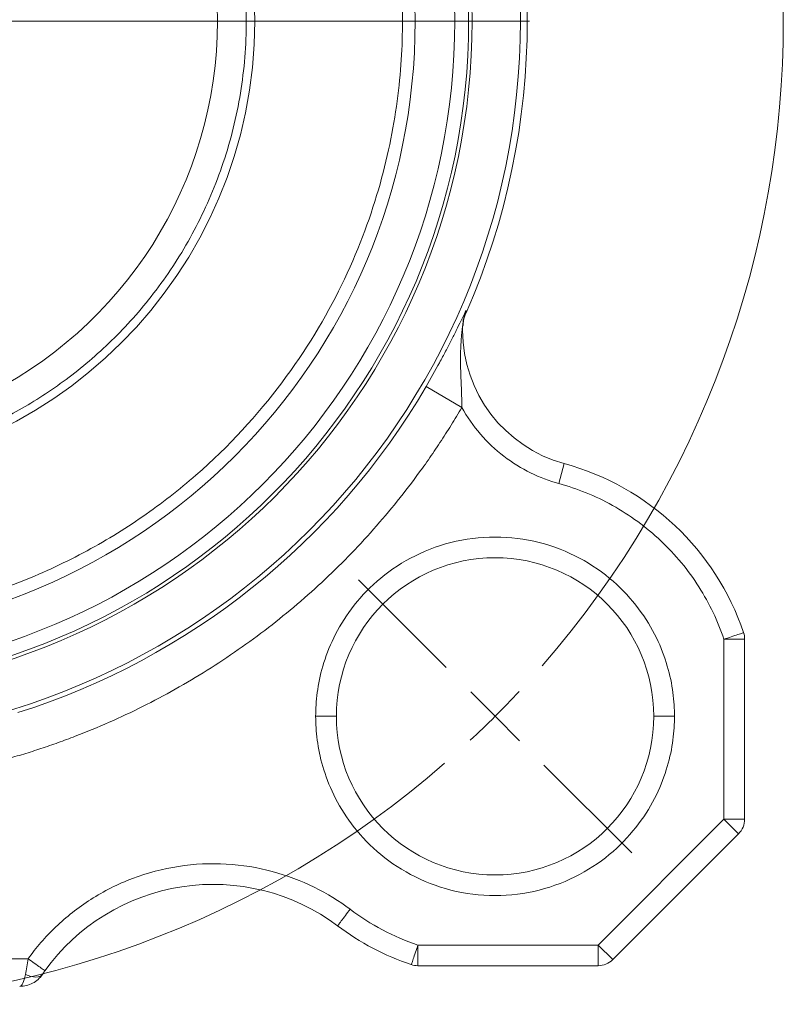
# Model space of a CAD drawing. Header units: millimetres. Extents: x 75 to 915, y -46 to 868.
# Tile 10 of 45: x 257 to 313, y 384 to 456. Entities that reach past the tile are written whole.
import ezdxf

# ---------------------------------------------------------------- set-up
doc = ezdxf.new("R2010")
doc.units = ezdxf.units.MM

# ---------------------------------------------------------------- blocks, each defined once
blk = doc.blocks.new('SW_CENTERMARKSYMBOL_2')
at = {"color": 0, "linetype": 'Continuous', "lineweight": 0}
for p, q in [((55.417, -50.417), (103.333, -50.417)), ((97.298, -97.298), (90.934, -90.934)), ((100.833, -100.833), (99.066, -99.066)), ((100.833, -100.833), (102.601, -102.601)), ((104.369, -104.369), (110.733, -110.733))]:
    blk.add_line(p, q, dxfattribs=at)
for start, end in [(319.01794, 40.98206), (315, 317.00897), (312.99103, 315), (229.01794, 310.98206)]:
    blk.add_arc((50.417, -50.417), 71.3, start, end, dxfattribs=at)

msp = doc.modelspace()

# ---------------------------------------------------------------- linework, layer by layer
at = {"color": 7, "linetype": 'Continuous', "lineweight": 15}
for p, q in [((289.491, 433.614), (289.491, 433.645)), ((286.838, 429.233), (289.429, 427.721)), ((296.453, 422.206), (296.849, 423.653)), ((308.422, 410.915), (308.422, 397.863)), ((308.422, 410.915), (309.922, 410.915)), ((309.922, 410.915), (309.922, 397.863)), ((308.422, 397.863), (299.301, 388.742)), ((309.922, 397.863), (308.422, 397.863)), ((308.422, 397.863), (309.483, 396.803)), ((309.483, 396.803), (300.361, 387.681)), ((299.301, 388.742), (286.249, 388.742)), ((286.249, 387.242), (286.249, 388.742)), ((299.301, 388.742), (299.301, 387.242)), ((300.361, 387.681), (299.301, 388.742)), ((256.422, 387.742), (258.005, 387.742)), ((299.301, 387.242), (286.249, 387.242))]:
    msp.add_line(p, q, dxfattribs=at)
at = {"color": 7, "linetype": 'Continuous', "lineweight": 15, "flags": 128}
msp.add_lwpolyline([(257.807, 386.612), (258.01, 386.528), (258.208, 386.466), (258.396, 386.429), (258.569, 386.416), (258.725, 386.429), (258.858, 386.466), (258.965, 386.528), (259.045, 386.612)], dxfattribs=at)
at = {"color": 7, "linetype": 'Continuous', "lineweight": 15}
for radius in [52.25, 48.75, 48.5, 33]:
    msp.add_circle((241.422, 455.742), radius, dxfattribs=at)
for centre, radius, start, end in [((241.422, 455.742), 47.5, 0, 180), ((241.422, 455.742), 44.625, 0, 180), ((241.422, 455.742), 30.3, 295.37794, 64.62206), ((241.422, 455.742), 52.75, 336.34188, 23.65812), ((241.422, 455.742), 47.5, 180, 360), ((241.422, 455.742), 44.625, 180, 0), ((292.48, 433.541), 2.99, 156.43188, 178.01758), ((299.486, 433.299), 10, 178.01864, 180), ((299.486, 433.299), 10, 180, 254.71129), ((241.422, 455.742), 52.587, 287.51843, 329.72867), ((291.839, 405.325), 19, 18.62729, 74.71129), ((291.839, 405.325), 11.5, 0, 180), ((308.422, 410.915), 1.5, 0, 18.62729), ((291.839, 405.325), 11.5, 180, 0), ((308.422, 397.863), 1.5, 315, 360), ((271.422, 378.138), 15, 53.09489, 144.40367), ((291.839, 405.325), 19, 233.09489, 251.37271), ((299.301, 388.742), 1.5, 270, 315), ((286.249, 388.742), 1.5, 251.37271, 270)]:
    msp.add_arc(centre, radius, start, end, dxfattribs=at)
for points, knots in [([(285.131, 455.742), (285.131, 457.563), (285.018, 459.499), (284.47, 463.589), (284.035, 465.743), (282.73, 470.218), (281.858, 472.541), (279.563, 477.25), (278.137, 479.636), (274.641, 484.298), (272.568, 486.574), (268.959, 489.723), (267.673, 490.729), (264.946, 492.618), (263.503, 493.502), (260.478, 495.115), (258.896, 495.845), (255.616, 497.119), (253.919, 497.665), (250.443, 498.547), (248.664, 498.885), (245.064, 499.337), (243.243, 499.451), (239.601, 499.451), (237.78, 499.337), (234.18, 498.885), (232.401, 498.547), (228.925, 497.665), (227.228, 497.119), (223.948, 495.845), (222.366, 495.115), (219.341, 493.502), (217.898, 492.618), (215.171, 490.729), (213.885, 489.723), (210.276, 486.574), (208.203, 484.298), (204.707, 479.636), (203.281, 477.25), (200.986, 472.541), (200.114, 470.218), (198.809, 465.743), (198.374, 463.589), (197.826, 459.499), (197.713, 457.563), (197.713, 455.742)], [0, 0, 0, 0, 0.0625, 0.0625, 0.125, 0.125, 0.1875, 0.1875, 0.25, 0.25, 0.3125, 0.3125, 0.34375, 0.34375, 0.375, 0.375, 0.40625, 0.40625, 0.4375, 0.4375, 0.46875, 0.46875, 0.5, 0.5, 0.53125, 0.53125, 0.5625, 0.5625, 0.59375, 0.59375, 0.625, 0.625, 0.65625, 0.65625, 0.6875, 0.6875, 0.75, 0.75, 0.8125, 0.8125, 0.875, 0.875, 0.9375, 0.9375, 1, 1, 1, 1]), ([(254.592, 485.335), (255.718, 484.834), (256.858, 484.25), (259.135, 482.893), (260.272, 482.121), (262.504, 480.375), (263.598, 479.399), (265.697, 477.241), (266.701, 476.057), (268.564, 473.491), (269.424, 472.107), (270.946, 469.168), (271.608, 467.612), (272.69, 464.371), (273.108, 462.686), (273.67, 459.248), (273.813, 457.495), (273.813, 453.989), (273.67, 452.236), (273.108, 448.798), (272.69, 447.113), (271.608, 443.872), (270.946, 442.316), (269.424, 439.377), (268.564, 437.994), (266.701, 435.427), (265.697, 434.243), (263.598, 432.085), (262.504, 431.11), (260.272, 429.363), (259.135, 428.591), (256.858, 427.235), (255.718, 426.65), (254.592, 426.149)], [0, 0, 0, 0, 0.0625, 0.0625, 0.125, 0.125, 0.1875, 0.1875, 0.25, 0.25, 0.3125, 0.3125, 0.375, 0.375, 0.4375, 0.4375, 0.5, 0.5, 0.5625, 0.5625, 0.625, 0.625, 0.6875, 0.6875, 0.75, 0.75, 0.8125, 0.8125, 0.875, 0.875, 0.9375, 0.9375, 1, 1, 1, 1]), ([(197.713, 455.742), (197.713, 453.921), (197.826, 451.985), (198.374, 447.895), (198.809, 445.742), (200.114, 441.266), (200.986, 438.943), (203.281, 434.234), (204.707, 431.848), (208.203, 427.186), (210.276, 424.911), (213.885, 421.761), (215.171, 420.755), (217.898, 418.866), (219.341, 417.982), (222.366, 416.369), (223.948, 415.64), (227.228, 414.365), (228.925, 413.82), (232.401, 412.937), (234.18, 412.599), (237.78, 412.148), (239.601, 412.033), (243.243, 412.033), (245.064, 412.148), (248.664, 412.599), (250.443, 412.937), (253.919, 413.82), (255.616, 414.365), (258.896, 415.64), (260.478, 416.369), (263.503, 417.982), (264.946, 418.866), (267.673, 420.755), (268.959, 421.761), (272.568, 424.911), (274.641, 427.186), (278.137, 431.848), (279.563, 434.234), (281.858, 438.943), (282.73, 441.266), (284.035, 445.742), (284.47, 447.895), (285.018, 451.985), (285.131, 453.921), (285.131, 455.742)], [0, 0, 0, 0, 0.0625, 0.0625, 0.125, 0.125, 0.1875, 0.1875, 0.25, 0.25, 0.3125, 0.3125, 0.34375, 0.34375, 0.375, 0.375, 0.40625, 0.40625, 0.4375, 0.4375, 0.46875, 0.46875, 0.5, 0.5, 0.53125, 0.53125, 0.5625, 0.5625, 0.59375, 0.59375, 0.625, 0.625, 0.65625, 0.65625, 0.6875, 0.6875, 0.75, 0.75, 0.8125, 0.8125, 0.875, 0.875, 0.9375, 0.9375, 1, 1, 1, 1]), ([(286.047, 455.742), (285.974, 455.742), (285.845, 455.742), (285.512, 455.742), (285.313, 455.742), (285.131, 455.742)], [0, 0, 0, 0, 0.5, 0.5, 1, 1, 1, 1]), ([(286.047, 455.742), (286.096, 455.742), (286.164, 455.742), (286.351, 455.742), (286.47, 455.742), (286.764, 455.742), (286.94, 455.742), (287.322, 455.742), (287.53, 455.742), (287.927, 455.742), (288.117, 455.742), (288.438, 455.742), (288.568, 455.742), (288.763, 455.742), (288.828, 455.742), (288.907, 455.742), (288.922, 455.742), (288.922, 455.742)], [0, 0, 0, 0, 0.125, 0.125, 0.25, 0.25, 0.375, 0.375, 0.5, 0.5, 0.625, 0.625, 0.75, 0.75, 0.875, 0.875, 1, 1, 1, 1]), ([(286.838, 429.233), (287.182, 429.822), (287.506, 430.398), (287.968, 431.248), (288.117, 431.526), (288.399, 432.063), (288.533, 432.323), (288.791, 432.829), (288.914, 433.076), (289.148, 433.549), (289.257, 433.773), (289.458, 434.188), (289.549, 434.377), (289.655, 434.593), (289.686, 434.654), (289.728, 434.731), (289.739, 434.747), (289.739, 434.737)], [0, 0, 0, 0, 0.25, 0.25, 0.375, 0.375, 0.5, 0.5, 0.625, 0.625, 0.75, 0.75, 0.875, 0.875, 0.9375, 0.9375, 1, 1, 1, 1]), ([(289.739, 434.575), (289.664, 434.386), (289.548, 434.093), (289.525, 433.781), (289.516, 433.671)], [0, 0, 0, 0, 0.646045, 1, 1, 1, 1]), ([(289.739, 434.575), (289.738, 434.601), (289.738, 434.654), (289.739, 434.71), (289.739, 434.737)], [0, 0, 0, 0, 0.508269, 1, 1, 1, 1]), ([(289.491, 433.645), (289.491, 433.647), (289.492, 433.651), (289.49, 433.647), (289.488, 433.637), (289.485, 433.616), (289.479, 433.579), (289.47, 433.515), (289.458, 433.421), (289.448, 433.343), (289.443, 433.299)], [0, 0, 0, 0, 0.060218, 0.120277, 0.183245, 0.251806, 0.365859, 0.501886, 0.724573, 1, 1, 1, 1]), ([(289.443, 433.299), (289.44, 433.267), (289.432, 433.2), (289.42, 433.089), (289.408, 432.959), (289.394, 432.804), (289.368, 432.465), (289.348, 432.059), (289.337, 431.597), (289.334, 431.134), (289.342, 430.552), (289.365, 429.851), (289.391, 429.26), (289.409, 428.788), (289.42, 428.428), (289.428, 428.075), (289.429, 427.836), (289.429, 427.721)], [0, 0, 0, 0, 0.018432, 0.039269, 0.062564, 0.091778, 0.125249, 0.250254, 0.312675, 0.37509, 0.499979, 0.625036, 0.750017, 0.814568, 0.874852, 0.939852, 1, 1, 1, 1]), ([(289.429, 427.721), (289.302, 427.506), (289.048, 427.074), (288.655, 426.434), (288.256, 425.799), (287.847, 425.169), (287.43, 424.545), (287.004, 423.926), (286.201, 422.793), (284.979, 421.174), (283.267, 419.12), (281.452, 417.144), (278.894, 414.617), (275.466, 411.69), (271.769, 409.11), (268.677, 407.272), (266.306, 406.013), (263.885, 404.874), (261.836, 404.027), (260.182, 403.412), (258.938, 402.983), (257.686, 402.582), (256.843, 402.34), (256.422, 402.218)], [0, 0, 0, 0, 0.0175696, 0.0351317, 0.0526896, 0.0702463, 0.0878051, 0.1053693, 0.122942, 0.1852684, 0.2476074, 0.3105278, 0.3734611, 0.4998872, 0.6263281, 0.6892704, 0.7522255, 0.8145876, 0.8769624, 0.9077281, 0.9384781, 0.9692296, 1, 1, 1, 1]), ([(296.453, 422.206), (295.771, 422.392), (295.085, 422.648), (293.745, 423.306), (293.092, 423.709), (291.864, 424.652), (291.29, 425.193), (290.262, 426.385), (289.809, 427.036), (289.429, 427.721)], [0, 0, 0, 0, 0.25, 0.25, 0.5, 0.5, 0.75, 0.75, 1, 1, 1, 1]), ([(308.422, 410.915), (307.984, 412.214), (307.378, 413.501), (305.839, 415.922), (304.907, 417.055), (302.788, 419.055), (301.602, 419.919), (299.095, 421.314), (297.776, 421.844), (296.453, 422.206)], [0, 0, 0, 0, 0.25, 0.25, 0.5, 0.5, 0.75, 0.75, 1, 1, 1, 1]), ([(278.839, 405.325), (278.839, 405.867), (278.872, 406.443), (279.035, 407.659), (279.165, 408.3), (279.553, 409.631), (279.812, 410.322), (280.495, 411.722), (280.919, 412.432), (281.959, 413.819), (282.575, 414.495), (284.006, 415.744), (284.821, 416.316), (286.621, 417.276), (287.605, 417.663), (289.673, 418.188), (290.755, 418.325), (292.922, 418.325), (294.005, 418.188), (296.073, 417.663), (297.057, 417.276), (298.856, 416.316), (299.671, 415.744), (301.102, 414.495), (301.719, 413.819), (302.759, 412.432), (303.183, 411.722), (303.865, 410.322), (304.125, 409.631), (304.513, 408.3), (304.642, 407.659), (304.805, 406.443), (304.839, 405.867), (304.839, 405.325)], [0, 0, 0, 0, 0.0625, 0.0625, 0.125, 0.125, 0.1875, 0.1875, 0.25, 0.25, 0.3125, 0.3125, 0.375, 0.375, 0.4375, 0.4375, 0.5, 0.5, 0.5625, 0.5625, 0.625, 0.625, 0.6875, 0.6875, 0.75, 0.75, 0.8125, 0.8125, 0.875, 0.875, 0.9375, 0.9375, 1, 1, 1, 1]), ([(309.843, 411.394), (309.843, 411.394), (309.813, 411.384), (309.674, 411.337), (309.566, 411.301), (309.288, 411.207), (309.12, 411.15), (308.77, 411.032), (308.59, 410.972), (308.422, 410.915)], [0, 0, 0, 0, 0.25, 0.25, 0.5, 0.5, 0.75, 0.75, 1, 1, 1, 1]), ([(304.839, 405.325), (304.839, 404.784), (304.805, 404.208), (304.642, 402.992), (304.513, 402.351), (304.125, 401.02), (303.865, 400.329), (303.183, 398.928), (302.759, 398.219), (301.719, 396.832), (301.102, 396.155), (299.671, 394.906), (298.856, 394.335), (297.057, 393.375), (296.073, 392.988), (294.005, 392.463), (292.922, 392.325), (290.755, 392.325), (289.673, 392.463), (287.605, 392.988), (286.621, 393.375), (284.821, 394.335), (284.006, 394.906), (282.575, 396.155), (281.959, 396.832), (280.919, 398.219), (280.495, 398.928), (279.812, 400.329), (279.553, 401.02), (279.165, 402.351), (279.035, 402.992), (278.872, 404.208), (278.839, 404.784), (278.839, 405.325)], [0, 0, 0, 0, 0.0625, 0.0625, 0.125, 0.125, 0.1875, 0.1875, 0.25, 0.25, 0.3125, 0.3125, 0.375, 0.375, 0.4375, 0.4375, 0.5, 0.5, 0.5625, 0.5625, 0.625, 0.625, 0.6875, 0.6875, 0.75, 0.75, 0.8125, 0.8125, 0.875, 0.875, 0.9375, 0.9375, 1, 1, 1, 1]), ([(278.839, 405.325), (279.015, 405.325), (279.206, 405.325), (279.575, 405.325), (279.753, 405.325), (280.046, 405.325), (280.16, 405.325), (280.306, 405.325), (280.339, 405.325), (280.339, 405.325)], [0, 0, 0, 0, 0.25, 0.25, 0.5, 0.5, 0.75, 0.75, 1, 1, 1, 1]), ([(304.839, 405.325), (304.662, 405.325), (304.471, 405.325), (304.102, 405.325), (303.924, 405.325), (303.632, 405.325), (303.517, 405.325), (303.371, 405.325), (303.339, 405.325), (303.339, 405.325)], [0, 0, 0, 0, 0.25, 0.25, 0.5, 0.5, 0.75, 0.75, 1, 1, 1, 1]), ([(258.005, 387.742), (258.578, 388.542), (259.244, 389.321), (260.764, 390.777), (261.617, 391.455), (263.487, 392.647), (264.502, 393.16), (266.643, 393.972), (267.768, 394.27), (270.056, 394.622), (271.219, 394.676), (273.505, 394.546), (274.628, 394.361), (276.769, 393.787), (277.787, 393.397), (279.674, 392.465), (280.544, 391.922), (281.33, 391.332)], [0, 0, 0, 0, 0.125, 0.125, 0.25, 0.25, 0.375, 0.375, 0.5, 0.5, 0.625, 0.625, 0.75, 0.75, 0.875, 0.875, 1, 1, 1, 1]), ([(281.33, 391.332), (281.224, 391.19), (281.109, 391.038), (280.888, 390.743), (280.781, 390.601), (280.605, 390.367), (280.537, 390.275), (280.449, 390.158), (280.429, 390.132), (280.429, 390.132)], [0, 0, 0, 0, 0.25, 0.25, 0.5, 0.5, 0.75, 0.75, 1, 1, 1, 1]), ([(281.33, 391.332), (282.071, 390.775), (282.861, 390.275), (284.511, 389.406), (285.371, 389.038), (286.249, 388.742)], [0, 0, 0, 0, 0.5, 0.5, 1, 1, 1, 1]), ([(286.249, 388.742), (286.193, 388.575), (286.132, 388.394), (286.014, 388.044), (285.957, 387.876), (285.863, 387.598), (285.827, 387.49), (285.78, 387.351), (285.77, 387.321), (285.77, 387.321)], [0, 0, 0, 0, 0.25, 0.25, 0.5, 0.5, 0.75, 0.75, 1, 1, 1, 1]), ([(257.807, 386.612), (257.837, 386.784), (257.869, 386.972), (257.936, 387.352), (257.97, 387.545), (258.005, 387.742)], [0, 0, 0, 0, 0.5, 0.5, 1, 1, 1, 1]), ([(259.225, 386.869), (259.225, 386.869), (259.199, 386.888), (259.08, 386.973), (258.987, 387.039), (258.749, 387.21), (258.604, 387.313), (258.304, 387.528), (258.149, 387.639), (258.005, 387.742)], [0, 0, 0, 0, 0.25, 0.25, 0.5, 0.5, 0.75, 0.75, 1, 1, 1, 1]), ([(257.395, 385.742), (257.476, 385.742), (257.557, 385.822), (257.7, 386.124), (257.762, 386.345), (257.807, 386.612)], [0, 0, 0, 0, 0.5, 0.5, 1, 1, 1, 1]), ([(259.045, 386.612), (258.862, 386.345), (258.614, 386.124), (258.042, 385.822), (257.718, 385.742), (257.395, 385.742)], [0, 0, 0, 0, 0.5, 0.5, 1, 1, 1, 1]), ([(259.045, 386.612), (259.054, 386.625), (259.072, 386.651), (259.101, 386.693), (259.136, 386.743), (259.177, 386.802), (259.209, 386.847), (259.225, 386.869)], [0, 0, 0, 0, 0.166219, 0.333169, 0.502408, 0.750217, 1, 1, 1, 1])]:
    msp.add_open_spline(points, degree=3, knots=knots, dxfattribs=at)
msp.add_open_spline([(289.443, 433.299), (289.472, 433.299), (289.486, 433.299), (289.486, 433.299)], degree=3, dxfattribs=at)

# ---------------------------------------------------------------- block references
at = {"color": 7, "linetype": 'Continuous', "lineweight": 0}
msp.add_blockref('SW_CENTERMARKSYMBOL_2', (191.005, 506.159), dxfattribs=at)

doc.saveas('drawing.dxf')
